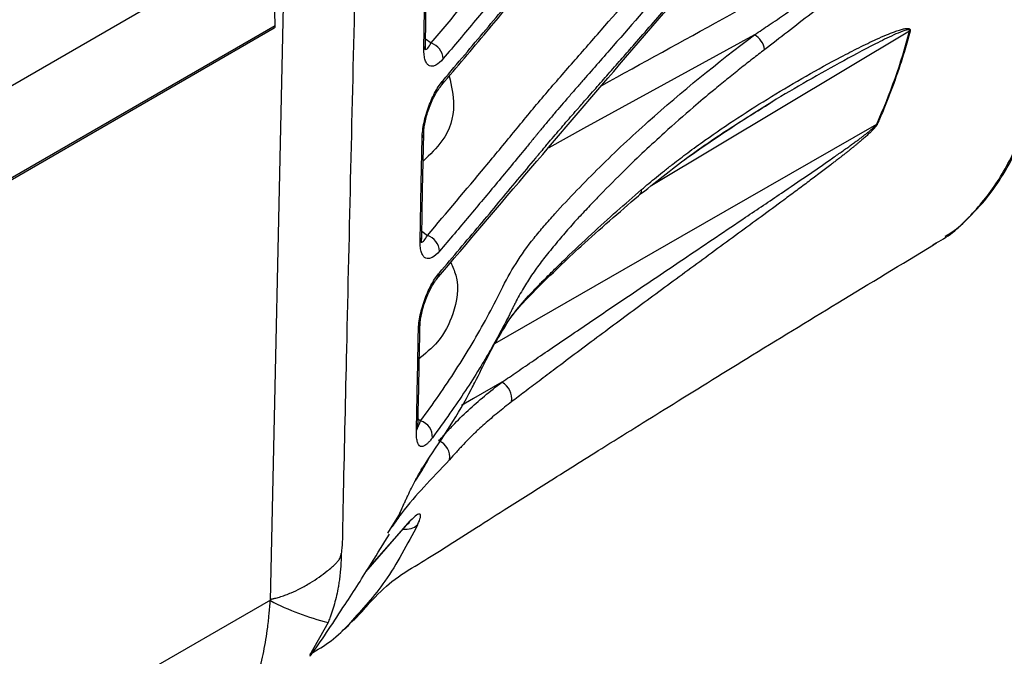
# Model space of a CAD drawing. Header units: millimetres. Extents: x 5 to 597, y 5 to 415.
# Tile 11 of 131: x 82 to 92, y 298 to 305. Entities that reach past the tile are written whole.
import ezdxf

# ---------------------------------------------------------------- set-up
doc = ezdxf.new("R2010")
doc.units = ezdxf.units.MM

msp = doc.modelspace()

# ---------------------------------------------------------------- linework, layer by layer
at = {"color": 7, "linetype": 'Continuous', "lineweight": 25}
for p, q in [((84.417, 305.8081), (74.8004, 300.2565)), ((84.4461, 304.8306), (84.417, 305.8081)), ((84.4461, 304.8306), (74.8294, 299.279)), ((84.4461, 304.8291), (74.8295, 299.2775)), ((74.8191, 299.2546), (84.4358, 304.8062)), ((91.557, 302.4595), (91.5903, 302.4841)), ((85.439, 298.9458), (85.868, 299.4355)), ((84.3938, 298.6198), (73.6583, 292.4223)), ((85.2527, 298.3662), (85.3238, 298.431))]:
    msp.add_line(p, q, dxfattribs=at)
at = {"color": 8, "linetype": 'Continuous', "lineweight": 25}
for p, q in [((84.3937, 298.6141), (84.5352, 305.0442)), ((91.3009, 304.7709), (88.5149, 303.104)), ((86.0699, 304.6903), (86.1302, 304.6438)), ((86.0297, 302.6105), (86.0907, 302.5635)), ((85.9898, 300.5806), (86.0171, 300.5578)), ((85.663, 299.3446), (85.7821, 299.5337)), ((85.4254, 298.926), (85.9049, 299.4758)), ((85.0164, 298.3775), (84.8153, 298.0208))]:
    msp.add_line(p, q, dxfattribs=at)
at = {"color": 7, "linetype": 'Continuous', "lineweight": 25, "flags": 128}
for points in [[(86.0521, 304.5802), (86.0643, 305.2131), (86.0738, 305.7105)], [(86.0687, 304.6273), (86.0785, 305.1387), (86.0904, 305.7576)], [(86.0285, 302.5474), (86.0383, 303.0534), (86.0501, 303.6656)], [(86.0117, 302.5002), (86.0239, 303.1264), (86.0334, 303.6184)]]:
    msp.add_lwpolyline(points, dxfattribs=at)
at = {"color": 8, "linetype": 'Continuous', "lineweight": 25, "flags": 128}
for points in [[(89.6262, 304.733), (87.7764, 303.7175), (87.4007, 303.5113)], [(86.8196, 301.3955), (88.8435, 302.5574), (90.9455, 303.7643)], [(86.8963, 300.9762), (86.5895, 300.8001), (86.457, 300.724)]]:
    msp.add_lwpolyline(points, dxfattribs=at)
at = {"color": 7, "linetype": 'Continuous', "lineweight": 25}
for centre, radius, start, end in [((84.4216, 304.8264), 0.0246, 305.01333, 6.29885), ((84.3977, 304.8291), 0.0484, 0.00736, 1.70966), ((89.5084, 304.5366), 0.229, 9.06506, 59.04166), ((91.3095, 304.9857), 0.215, 267.71363, 269.31596), ((86.0681, 304.4599), 0.1941, 4.2248, 71.32664), ((90.9604, 303.896), 0.1326, 263.55791, 265.63972), ((86.0282, 302.3794), 0.1944, 4.20752, 71.22958), ((86.7962, 300.7957), 0.2063, 351.07416, 60.97431), ((85.9651, 300.3866), 0.179, 356.48803, 73.1082), ((86.1523, 300.1713), 0.1796, 348.8682, 70.49318), ((85.7424, 301.2255), 2.9391, 242.6857, 255.69919)]:
    msp.add_arc(centre, radius, start, end, dxfattribs=at)
at = {"color": 8, "linetype": 'Continuous', "lineweight": 25}
for centre, radius, start, end in [((86.0054, 304.6231), 0.0634, 317.35429, 3.71527), ((86.1654, 304.2387), 0.0935, 321.49051, 0.07951), ((85.986, 303.6619), 0.0644, 317.47196, 357.8266), ((88.3218, 303.0576), 0.0823, 307.56948, 0.29788), ((85.9651, 302.5433), 0.0635, 317.20115, 3.66173), ((86.1258, 302.1587), 0.0935, 321.37179, 0.09806), ((85.9458, 301.5825), 0.0645, 317.30864, 357.94846), ((85.9227, 300.5025), 0.0656, 318.33532, 3.14292), ((85.9952, 300.1462), 0.0919, 309.66902, 340.81542), ((85.7004, 299.5848), 0.0964, 328.01638, 351.92246), ((85.8616, 299.5648), 0.1785, 260.34957, 313.47029), ((85.8125, 299.5236), 0.104, 302.32596, 332.69676)]:
    msp.add_arc(centre, radius, start, end, dxfattribs=at)
at = {"color": 7, "linetype": 'Continuous', "lineweight": 25}
for points, knots in [([(86.1302, 304.6438), (86.3602, 304.9158), (86.5883, 305.1884), (86.9269, 305.5987), (87.0391, 305.7357), (87.2064, 305.9416), (87.2623, 306.0102), (87.3761, 306.1466), (87.4337, 306.2145), (87.608, 306.4179), (87.726, 306.5527), (87.9608, 306.8229), (88.078, 306.9581), (88.4291, 307.3638), (88.6627, 307.6344), (89.8287, 308.9883), (90.7556, 310.0736), (91.6902, 311.1561)], [0, 0, 0, 0, 0.125, 0.125, 0.1875, 0.1875, 0.21875, 0.21875, 0.25, 0.25, 0.3125, 0.3125, 0.375, 0.375, 0.5, 0.5, 1, 1, 1, 1]), ([(91.8211, 310.9879), (91.6589, 310.7997), (91.3226, 310.4095), (90.8012, 309.8025), (90.2437, 309.1526), (89.6487, 308.459), (89.006, 307.711), (88.4436, 307.0592), (88.0598, 306.6164), (87.8837, 306.4138), (87.8096, 306.3284), (87.7534, 306.2642), (87.6948, 306.1963), (87.5935, 306.0788), (87.4786, 305.9432), (87.3796, 305.8236), (87.3238, 305.755), (87.1846, 305.5833), (86.9477, 305.2944), (86.6076, 304.8847), (86.3782, 304.6125), (86.2617, 304.4742)], [0, 0, 0, 0, 0.0868376, 0.1801169, 0.2799433, 0.3864867, 0.499994, 0.6249935, 0.687494, 0.7046654, 0.7187446, 0.7269374, 0.734539, 0.7499946, 0.7812439, 0.7968695, 0.8046827, 0.812496, 0.8750003, 0.9364879, 1, 1, 1, 1]), ([(86.2589, 304.2388), (86.3371, 304.331), (86.4918, 304.5135), (86.7196, 304.7846), (86.9821, 305.0992), (87.1815, 305.3408), (87.3207, 305.511), (87.3765, 305.5791), (87.4755, 305.6978), (87.5907, 305.8331), (87.6919, 305.9499), (87.7505, 306.0176), (87.8104, 306.0859), (87.8847, 306.1712), (88.0608, 306.373), (88.4405, 306.8095), (89.131, 307.6066), (90.0125, 308.6287), (90.9425, 309.7083), (91.5364, 310.3943), (91.8194, 310.7213)], [0, 0, 0, 0, 0.0425932, 0.08426478, 0.12499302, 0.18749203, 0.19531216, 0.2031171, 0.2187415, 0.24998974, 0.2656145, 0.27297019, 0.28123973, 0.29748724, 0.31249067, 0.37499171, 0.49999337, 0.6820661, 0.84846663, 1, 1, 1, 1]), ([(86.2456, 304.19), (86.4085, 304.3826), (86.7051, 304.7331), (87.0947, 305.2017), (87.3961, 305.5723), (87.6578, 305.8771), (88.1582, 306.4491), (88.7871, 307.1746), (89.5274, 308.0315), (90.0177, 308.6001), (90.4159, 309.0619), (90.7754, 309.4786), (91.2452, 310.0227), (91.5963, 310.4278), (91.7904, 310.6517)], [0, 0, 0, 0, 0.08913392, 0.16224421, 0.21629793, 0.259616, 0.30393136, 0.48291051, 0.59697504, 0.70222057, 0.74709991, 0.81155953, 0.89586008, 1, 1, 1, 1]), ([(91.878, 302.6984), (91.9582, 302.7767), (92.1077, 302.9226), (92.2993, 303.1914), (92.4474, 303.4595), (92.5958, 303.8137), (92.7222, 304.2545), (92.7947, 304.7644), (92.8139, 305.2317), (92.7999, 305.6889), (92.7445, 306.1995), (92.6319, 306.7979), (92.4504, 307.4695), (92.2513, 308.0305), (92.0834, 308.4257), (91.9697, 308.7111), (91.9487, 308.9138), (91.9343, 309.0529)], [0, 0, 0, 0, 0.0661042, 0.1231271, 0.1874704, 0.2344777, 0.3276992, 0.4196839, 0.4789292, 0.538631, 0.6181875, 0.6936335, 0.783149, 0.8878001, 0.9163933, 0.942645, 1, 1, 1, 1]), ([(86.0907, 302.5635), (86.3, 302.8098), (86.5079, 303.0566), (86.8169, 303.4279), (86.9195, 303.5519), (87.0725, 303.7381), (87.1231, 303.8003), (87.2251, 303.9244), (87.2768, 303.9862), (87.4334, 304.1711), (87.5401, 304.2935), (87.7543, 304.538), (87.8613, 304.6603), (88.1819, 305.0274), (88.3952, 305.2722), (89.0342, 306.0071), (89.459, 306.4974), (90.0968, 307.2328), (90.3094, 307.4779), (90.7369, 307.9672), (90.9515, 308.2116), (91.1704, 308.4543)], [0, 0, 0, 0, 0.125, 0.125, 0.1875, 0.1875, 0.21875, 0.21875, 0.25, 0.25, 0.3125, 0.3125, 0.375, 0.375, 0.5, 0.5, 0.75, 0.75, 0.875, 0.875, 1, 1, 1, 1]), ([(91.554, 302.4661), (91.5754, 302.4763), (91.7386, 302.5544), (91.9904, 302.7941), (92.2961, 303.1836), (92.5263, 303.666), (92.6845, 304.2176), (92.7666, 304.8324), (92.7705, 305.4995), (92.6957, 306.2057), (92.5382, 306.9689), (92.3388, 307.6209), (92.1672, 308.0784), (92.0856, 308.2804), (92.0451, 308.3778), (92.027, 308.4206), (92.019, 308.4394)], [0, 0, 0, 0, 0.014842, 0.1129674, 0.2118455, 0.3099328, 0.4085416, 0.5069003, 0.6050179, 0.7038458, 0.8018647, 0.9123072, 0.961313, 0.9829544, 0.992497, 1, 1, 1, 1]), ([(91.3001, 308.2861), (91.2467, 308.2261), (91.1369, 308.1028), (90.9695, 307.9129), (90.7942, 307.7131), (90.6109, 307.5033), (90.4194, 307.2836), (90.2196, 307.0539), (89.9555, 306.7496), (89.6165, 306.3587), (89.1915, 305.8687), (88.6815, 305.281), (88.2059, 304.735), (87.8717, 304.3529), (87.7378, 304.2001), (87.6844, 304.1389), (87.5912, 304.0317), (87.4857, 303.9089), (87.3819, 303.7854), (87.3241, 303.7159), (87.286, 303.6691), (87.2606, 303.6382), (87.2162, 303.5837), (87.0762, 303.4131), (86.8473, 303.1363), (86.5371, 302.7655), (86.3282, 302.5191), (86.222, 302.3937)], [0, 0, 0, 0, 0.0305973, 0.0629031, 0.096914, 0.1326275, 0.1700442, 0.2091664, 0.2499991, 0.3253859, 0.4086712, 0.4999958, 0.6249939, 0.6874931, 0.6953055, 0.7031179, 0.7187427, 0.7499927, 0.7656335, 0.7812435, 0.7851536, 0.7890564, 0.7968692, 0.8124949, 0.8749965, 0.9364165, 1, 1, 1, 1]), ([(86.2193, 302.1588), (86.2931, 302.2454), (86.439, 302.4166), (86.6537, 302.6707), (86.862, 302.9186), (87.0637, 303.1609), (87.2092, 303.3359), (87.2953, 303.4415), (87.3274, 303.4799), (87.3569, 303.5153), (87.422, 303.5928), (87.5208, 303.7087), (87.6322, 303.8372), (87.707, 303.9225), (87.752, 303.974), (87.8201, 304.0512), (87.926, 304.1721), (88.0614, 304.3265), (88.1955, 304.4796), (88.4058, 304.7199), (88.6908, 305.0457), (89.0476, 305.4547), (89.4141, 305.8763), (89.7797, 306.2985), (90.1341, 306.7084), (90.3595, 306.9677), (90.4659, 307.09)], [0, 0, 0, 0, 0.052531, 0.1038138, 0.1538283, 0.202558, 0.2499901, 0.2598927, 0.2656152, 0.2734206, 0.2812397, 0.3124879, 0.3437372, 0.3593624, 0.3645632, 0.3749879, 0.4066789, 0.4380735, 0.4691763, 0.4999913, 0.5845348, 0.6678468, 0.7499956, 0.8422091, 0.9255322, 1, 1, 1, 1]), ([(86.1901, 302.0912), (86.8684, 302.8903), (88.2689, 304.54), (89.6986, 306.1812), (90.4357, 307.0275)], [0, 0, 0, 0, 0.4843541, 1, 1, 1, 1]), ([(89.6262, 304.733), (89.6788, 304.7685), (89.7898, 304.8435), (89.9662, 304.9629), (90.1591, 305.0939), (90.4024, 305.2594), (90.6833, 305.4517), (90.9725, 305.6517), (91.202, 305.813), (91.3687, 305.9333), (91.4781, 306.0144), (91.555, 306.0736), (91.6004, 306.1098), (91.6339, 306.1375), (91.6575, 306.1575), (91.6784, 306.1761), (91.6967, 306.1931), (91.7125, 306.2086), (91.7256, 306.2225), (91.7361, 306.2349), (91.744, 306.2458), (91.7497, 306.255), (91.7516, 306.2613), (91.7524, 306.264)], [0, 0, 0, 0, 0.0749742, 0.1583012, 0.2499967, 0.347292, 0.4999404, 0.6427508, 0.7498938, 0.8187647, 0.8748997, 0.9026645, 0.9267436, 0.9391579, 0.9504149, 0.9605179, 0.9694715, 0.9772824, 0.9839609, 0.989524, 0.9940011, 0.9974501, 1, 1, 1, 1]), ([(91.7594, 306.2645), (91.7592, 306.2619), (91.7586, 306.2565), (91.7561, 306.248), (91.7526, 306.2388), (91.7477, 306.229), (91.7417, 306.2184), (91.7345, 306.207), (91.726, 306.195), (91.7163, 306.1821), (91.7053, 306.1686), (91.6931, 306.1542), (91.6797, 306.1392), (91.6651, 306.1234), (91.6492, 306.1068), (91.6322, 306.0895), (91.6139, 306.0714), (91.5943, 306.0526), (91.5736, 306.033), (91.5516, 306.0127), (91.516, 305.9803), (91.4655, 305.9355), (91.4023, 305.8809), (91.3369, 305.8259), (91.2116, 305.7222), (91.0156, 305.5644), (90.7564, 305.3609), (90.4943, 305.1573), (90.2367, 304.9586), (89.9829, 304.7632), (89.8163, 304.6354), (89.7346, 304.5727)], [0, 0, 0, 0, 0.0023522, 0.0050085, 0.008043, 0.0115058, 0.0154306, 0.0198406, 0.0247519, 0.0301766, 0.0361232, 0.0425986, 0.0496077, 0.0571548, 0.065243, 0.073875, 0.083053, 0.0927789, 0.103054, 0.1138799, 0.1252575, 0.1555283, 0.1877505, 0.2174041, 0.2502665, 0.3690379, 0.500156, 0.6248646, 0.750021, 0.8773503, 1, 1, 1, 1]), ([(86.0171, 300.5578), (86.1499, 300.7392), (86.2777, 300.9227), (86.5187, 301.296), (86.6318, 301.4857), (86.7884, 301.7758), (86.8383, 301.8734), (86.9352, 302.0701), (86.9884, 302.1663), (87.1069, 302.3538), (87.1719, 302.4451), (87.2782, 302.5783), (87.3154, 302.622), (87.3901, 302.7091), (87.428, 302.7525), (87.5438, 302.8817), (87.6241, 302.9665), (87.7866, 303.1353), (87.8694, 303.2191), (88.1221, 303.4686), (88.2965, 303.6324), (88.8375, 304.1163), (89.222, 304.4289), (89.6262, 304.733)], [0, 0, 0, 0, 0.125, 0.125, 0.25, 0.25, 0.3125, 0.3125, 0.375, 0.375, 0.4375, 0.4375, 0.46875, 0.46875, 0.5, 0.5, 0.5625, 0.5625, 0.625, 0.625, 0.75, 0.75, 1, 1, 1, 1]), ([(88.404, 303.058), (88.4303, 303.0804), (88.4838, 303.126), (88.5664, 303.1942), (88.6527, 303.2639), (88.7649, 303.3523), (88.9102, 303.4627), (89.143, 303.632), (89.4439, 303.8371), (89.8087, 304.0675), (90.1809, 304.2878), (90.4964, 304.4615), (90.7515, 304.5934), (90.9154, 304.6725), (91.0441, 304.7296), (91.1263, 304.7625), (91.1871, 304.7834), (91.226, 304.7943), (91.2528, 304.7995), (91.2705, 304.8015), (91.285, 304.8013), (91.2961, 304.7988), (91.3032, 304.7942), (91.3074, 304.7882), (91.3088, 304.78), (91.3076, 304.7739), (91.3069, 304.7707)], [0, 0, 0, 0, 0.0294558, 0.0601124, 0.0919672, 0.125018, 0.1834142, 0.2500157, 0.3749908, 0.4999823, 0.6249956, 0.7500049, 0.8125165, 0.8750243, 0.9096331, 0.9375337, 0.9547627, 0.9687884, 0.9756738, 0.9813161, 0.986662, 0.9907215, 0.9935118, 0.9958198, 0.9978773, 1, 1, 1, 1]), ([(91.3069, 304.7707), (91.2976, 304.7364), (91.2788, 304.6676), (91.2486, 304.5648), (91.2169, 304.4623), (91.1777, 304.3426), (91.1307, 304.208), (91.0744, 304.0585), (91.0148, 303.9107), (90.9719, 303.813), (90.9503, 303.7638)], [0, 0, 0, 0, 0.0995812, 0.199492, 0.2997139, 0.4002295, 0.5526177, 0.6999107, 0.8490736, 1, 1, 1, 1]), ([(86.0631, 304.5754), (86.0645, 304.5748), (86.0682, 304.5734), (86.0682, 304.5892), (86.0687, 304.6103), (86.0689, 304.6212)], [0, 0, 0, 0, 0.2226287, 0.5998021, 1, 1, 1, 1]), ([(86.2617, 304.4742), (86.2342, 304.4416), (86.2074, 304.4182), (86.1692, 304.398), (86.1571, 304.3939), (86.1342, 304.3912), (86.1233, 304.3926), (86.1034, 304.4013), (86.0945, 304.4085), (86.0789, 304.4285), (86.0722, 304.4416), (86.0616, 304.4728), (86.0576, 304.4909), (86.0526, 304.5321), (86.0516, 304.5552), (86.0521, 304.5802)], [0, 0, 0, 0, 0.25, 0.25, 0.375, 0.375, 0.5, 0.5, 0.625, 0.625, 0.75, 0.75, 0.875, 0.875, 1, 1, 1, 1]), ([(89.7346, 304.5727), (89.6909, 304.5391), (89.6013, 304.47), (89.4652, 304.3627), (89.3238, 304.2491), (89.1553, 304.1107), (88.9284, 303.9192), (88.6058, 303.6345), (88.2706, 303.3187), (88.0073, 303.054), (87.842, 302.8816), (87.7502, 302.7839), (87.6955, 302.7243), (87.6812, 302.7087)], [0, 0, 0, 0, 0.0580281, 0.1190353, 0.1830466, 0.2500913, 0.3507922, 0.5001266, 0.7125957, 0.8511134, 0.9101571, 0.9763968, 1, 1, 1, 1]), ([(86.0334, 303.6184), (86.0339, 303.6434), (86.0359, 303.6698), (86.0428, 303.725), (86.0477, 303.7542), (86.0664, 303.842), (86.0842, 303.9026), (86.116, 303.988), (86.1276, 304.016), (86.1518, 304.0692), (86.1644, 304.0943), (86.1906, 304.1417), (86.2042, 304.164), (86.2314, 304.2043), (86.2451, 304.2225), (86.2589, 304.2388)], [0, 0, 0, 0, 0.125, 0.125, 0.25, 0.25, 0.5, 0.5, 0.625, 0.625, 0.75, 0.75, 0.875, 0.875, 1, 1, 1, 1]), ([(86.0503, 303.6595), (86.0511, 303.6755), (86.0526, 303.7088), (86.0615, 303.769), (86.0764, 303.8374), (86.0983, 303.9118), (86.1268, 303.9883), (86.1609, 304.0622), (86.1993, 304.13), (86.2253, 304.1634), (86.2386, 304.1805)], [0, 0, 0, 0, 0.0957739, 0.2000764, 0.3127165, 0.4342206, 0.5639216, 0.7017745, 0.8472512, 1, 1, 1, 1]), ([(88.3718, 302.9923), (88.5482, 303.1339), (88.8803, 303.4006), (89.3665, 303.7309), (89.6789, 303.9226), (89.8238, 304.0116)], [0, 0, 0, 0, 0.3779608, 0.7113899, 1, 1, 1, 1]), ([(86.8963, 300.9762), (86.9506, 301.0134), (87.0645, 301.0917), (87.2449, 301.2151), (87.4425, 301.3501), (87.6576, 301.4967), (87.9505, 301.6957), (88.3634, 301.975), (88.9105, 302.3437), (89.444, 302.7029), (89.8808, 302.9968), (90.1822, 303.2017), (90.3724, 303.3324), (90.4849, 303.4107), (90.5366, 303.447), (90.5854, 303.4814), (90.631, 303.514), (90.6736, 303.5446), (90.7131, 303.5733), (90.7496, 303.6001), (90.7829, 303.6251), (90.8132, 303.6481), (90.8404, 303.6692), (90.8646, 303.6883), (90.8856, 303.7056), (90.9036, 303.7209), (90.9185, 303.7343), (90.9303, 303.7459), (90.9393, 303.7553), (90.9437, 303.7616), (90.9455, 303.7643)], [0, 0, 0, 0, 0.0417023, 0.0875551, 0.1375592, 0.1917151, 0.2500233, 0.3576412, 0.4999881, 0.6553043, 0.7499613, 0.8191344, 0.8749696, 0.8882478, 0.9007806, 0.912568, 0.9236104, 0.9339082, 0.9434618, 0.9522717, 0.9603388, 0.9676639, 0.9742483, 0.9800939, 0.9852031, 0.9895798, 0.9932302, 0.996165, 0.9984053, 1, 1, 1, 1]), ([(90.9503, 303.7638), (90.9492, 303.7615), (90.9468, 303.7566), (90.9418, 303.7489), (90.9358, 303.7405), (90.9284, 303.7313), (90.9198, 303.7213), (90.91, 303.7105), (90.8988, 303.6989), (90.8865, 303.6866), (90.8728, 303.6734), (90.8579, 303.6594), (90.8417, 303.6446), (90.8243, 303.629), (90.8056, 303.6126), (90.7856, 303.5955), (90.7644, 303.5775), (90.7419, 303.5587), (90.7182, 303.5391), (90.6932, 303.5186), (90.6669, 303.4974), (90.6394, 303.4754), (90.6106, 303.4525), (90.5806, 303.4289), (90.5493, 303.4044), (90.5167, 303.3791), (90.4829, 303.353), (90.422, 303.3061), (90.3314, 303.2371), (90.2088, 303.1448), (90.0775, 303.0468), (89.8236, 302.8586), (89.441, 302.5774), (88.938, 302.2091), (88.4381, 301.8412), (88.0291, 301.5381), (87.7097, 301.2995), (87.491, 301.1354), (87.3022, 300.9929), (87.1448, 300.8736), (87.0465, 300.799), (87, 300.7637)], [0, 0, 0, 0, 0.0012833, 0.0027737, 0.0045026, 0.00649, 0.0087492, 0.0112891, 0.014116, 0.0172346, 0.0206482, 0.0243595, 0.0283704, 0.0326826, 0.0372973, 0.0422158, 0.0474387, 0.0529669, 0.0588011, 0.0649417, 0.0713893, 0.0781442, 0.0852069, 0.0925777, 0.1002569, 0.1082449, 0.1165418, 0.1251479, 0.1531281, 0.1832851, 0.2156253, 0.2501555, 0.3712524, 0.500074, 0.6272625, 0.7499723, 0.8137108, 0.8749792, 0.9210061, 0.9626868, 1, 1, 1, 1]), ([(86.8917, 301.5327), (86.8931, 301.5349), (86.8959, 301.5395), (86.8993, 301.5445), (86.9034, 301.551), (86.9118, 301.5638), (86.9309, 301.5925), (86.9723, 301.652), (87.0611, 301.7695), (87.1746, 301.9009), (87.277, 302.0086), (87.3399, 302.0726), (87.4038, 302.1364), (87.4887, 302.2205), (87.6444, 302.3721), (87.8585, 302.5742), (88.1315, 302.822), (88.3147, 302.9807), (88.404, 303.058)], [0, 0, 0, 0, 0.0038921, 0.0078374, 0.0100165, 0.0156704, 0.031333, 0.0626521, 0.1253003, 0.2502962, 0.3127346, 0.3346825, 0.3751844, 0.4386146, 0.5001244, 0.675085, 0.8416126, 1, 1, 1, 1]), ([(86.8209, 301.3962), (86.8526, 301.4485), (86.8995, 301.5256), (87.0176, 301.7309), (87.3076, 302.026), (87.7795, 302.4821), (88.1621, 302.8117), (88.3718, 302.9923)], [0, 0, 0, 0, 0.0925358, 0.1367528, 0.3616851, 0.6502921, 1, 1, 1, 1]), ([(87.6812, 302.7087), (87.661, 302.6858), (87.6201, 302.6393), (87.559, 302.5683), (87.4969, 302.4952), (87.4342, 302.4203), (87.3745, 302.3481), (87.3192, 302.2765), (87.2671, 302.2059), (87.2017, 302.1117), (87.1233, 301.988), (87.0613, 301.8758), (87.0216, 301.7973), (87.0037, 301.7609), (86.9849, 301.7232), (86.9468, 301.6474), (86.8791, 301.5167), (86.775, 301.3279), (86.6473, 301.1124), (86.4997, 300.8808), (86.3313, 300.6328), (86.2078, 300.4635), (86.1437, 300.3757)], [0, 0, 0, 0, 0.029749, 0.0604974, 0.0922547, 0.1250299, 0.1581516, 0.1874101, 0.2172882, 0.2496874, 0.308376, 0.3744438, 0.3900959, 0.4057482, 0.4195968, 0.4370645, 0.4996553, 0.5833471, 0.6752429, 0.775307, 0.8835354, 1, 1, 1, 1]), ([(91.6863, 302.555), (91.7519, 302.5954), (91.8198, 302.6374), (91.8761, 302.6964), (91.878, 302.6984)], [0, 0, 0, 0, 0.9654199, 1, 1, 1, 1]), ([(86.222, 302.3937), (86.1944, 302.3612), (86.1676, 302.3378), (86.1292, 302.3177), (86.1171, 302.3137), (86.0941, 302.3111), (86.0832, 302.3125), (86.0632, 302.3212), (86.0543, 302.3284), (86.0387, 302.3485), (86.0319, 302.3616), (86.0213, 302.3928), (86.0173, 302.4109), (86.0123, 302.4521), (86.0113, 302.4753), (86.0117, 302.5002)], [0, 0, 0, 0, 0.25, 0.25, 0.375, 0.375, 0.5, 0.5, 0.625, 0.625, 0.75, 0.75, 0.875, 0.875, 1, 1, 1, 1]), ([(86.023, 302.4955), (86.0243, 302.495), (86.0281, 302.4936), (86.028, 302.5094), (86.0285, 302.5305), (86.0287, 302.5414)], [0, 0, 0, 0, 0.2244245, 0.6007379, 1, 1, 1, 1]), ([(85.298, 298.4042), (85.309, 298.4159), (85.3752, 298.4861), (85.5108, 298.6433), (85.7159, 298.843), (85.9749, 298.9972), (86.2614, 299.1754), (86.5692, 299.372), (86.9556, 299.6179), (87.4233, 299.9139), (88.0138, 300.2851), (88.7358, 300.7353), (89.5871, 301.2613), (90.543, 301.8465), (91.2139, 302.2519), (91.5576, 302.4596)], [0, 0, 0, 0, 0.0054018, 0.032399, 0.0908312, 0.1570339, 0.2143233, 0.2676622, 0.3194887, 0.3868423, 0.4742719, 0.5795958, 0.7042394, 0.8484536, 1, 1, 1, 1]), ([(85.9931, 301.5388), (85.9936, 301.5638), (85.9956, 301.5902), (86.0025, 301.6454), (86.0075, 301.6746), (86.0262, 301.7623), (86.044, 301.8228), (86.0759, 301.9082), (86.0875, 301.9362), (86.1118, 301.9894), (86.1245, 302.0144), (86.1507, 302.0618), (86.1643, 302.0841), (86.1916, 302.1244), (86.2054, 302.1426), (86.2193, 302.1588)], [0, 0, 0, 0, 0.125, 0.125, 0.25, 0.25, 0.5, 0.5, 0.625, 0.625, 0.75, 0.75, 0.875, 0.875, 1, 1, 1, 1]), ([(86.0102, 301.5801), (86.0109, 301.596), (86.0124, 301.6293), (86.0214, 301.6895), (86.0363, 301.7577), (86.0582, 301.832), (86.0868, 301.9085), (86.121, 301.9822), (86.1594, 302.05), (86.1855, 302.0833), (86.1988, 302.1003)], [0, 0, 0, 0, 0.0957863, 0.2001012, 0.3127542, 0.4342639, 0.5639665, 0.7018167, 0.847274, 1, 1, 1, 1]), ([(85.9717, 300.4588), (85.9724, 300.479), (85.9738, 300.5212), (85.9747, 300.5815), (85.976, 300.6508), (85.9778, 300.742), (85.9801, 300.8613), (85.9853, 301.1318), (85.9896, 301.3581), (85.9931, 301.5388)], [0, 0, 0, 0, 0.0570989, 0.1192121, 0.1675818, 0.2494603, 0.3722796, 0.4985903, 1, 1, 1, 1]), ([(85.9882, 300.5061), (85.9918, 300.6693), (85.9996, 301.0292), (86.0063, 301.3893), (86.01, 301.5861)], [0, 0, 0, 0, 0.453336, 1, 1, 1, 1]), ([(86.082, 300.116), (86.2543, 300.3739), (86.4428, 300.6559), (86.5903, 300.9489), (86.603, 300.9739)], [0, 0, 0, 0, 0.9143965, 1, 1, 1, 1]), ([(86.2123, 300.3406), (86.2374, 300.3688), (86.2627, 300.3969), (86.3136, 300.4531), (86.339, 300.4812), (86.4176, 300.5642), (86.4725, 300.6182), (86.6439, 300.7768), (86.7668, 300.8782), (86.8963, 300.9762)], [0, 0, 0, 0, 0.125, 0.125, 0.25, 0.25, 0.5, 0.5, 1, 1, 1, 1]), ([(87, 300.7637), (86.9745, 300.7441), (86.9237, 300.705), (86.8496, 300.6453), (86.7774, 300.585), (86.7074, 300.5242), (86.6335, 300.457), (86.5568, 300.3834), (86.4909, 300.3161), (86.4404, 300.2614), (86.3905, 300.2061), (86.3533, 300.1644), (86.3285, 300.1366)], [0, 0, 0, 0, 0.1010446, 0.2016787, 0.3018185, 0.4013859, 0.5003088, 0.6257933, 0.7500367, 0.8125053, 0.874996, 1, 1, 1, 1]), ([(86.1437, 300.3757), (86.1394, 300.3699), (86.1308, 300.3585), (86.1183, 300.3433), (86.1062, 300.3296), (86.0945, 300.3175), (86.0832, 300.307), (86.0648, 300.2921), (86.0411, 300.2793), (86.0151, 300.2797), (85.9943, 300.2975), (85.982, 300.3279), (85.9754, 300.3606), (85.9722, 300.3895), (85.9708, 300.422), (85.9714, 300.4465), (85.9717, 300.4588)], [0, 0, 0, 0, 0.0421133, 0.0838754, 0.1254195, 0.1668779, 0.2083796, 0.2500483, 0.3763782, 0.4995552, 0.6260224, 0.7491552, 0.8124589, 0.8748993, 0.9371769, 1, 1, 1, 1]), ([(85.7821, 299.5337), (85.785, 299.5402), (85.7905, 299.553), (85.7996, 299.5739), (85.8092, 299.5957), (85.8192, 299.6185), (85.8298, 299.6422), (85.8428, 299.6713), (85.8587, 299.7063), (85.8842, 299.7611), (85.9185, 299.8324), (85.9544, 299.9023), (85.983, 299.955), (86.0064, 299.9964), (86.0315, 300.0387), (86.0578, 300.0805), (86.0739, 300.1041), (86.082, 300.116)], [0, 0, 0, 0, 0.04329762, 0.08576479, 0.12753499, 0.1687489, 0.20955792, 0.25012867, 0.31232181, 0.37480434, 0.49936441, 0.62438173, 0.68659995, 0.74955835, 0.83188912, 0.91488256, 1, 1, 1, 1]), ([(85.9844, 299.4353), (86.0003, 299.4675), (86.0103, 299.4937), (86.0166, 299.5226), (86.0173, 299.5306), (86.0158, 299.5427), (86.0136, 299.5468), (86.0065, 299.5511), (86.0015, 299.5513), (85.989, 299.5475), (85.9814, 299.5436), (85.9547, 299.5253), (85.9319, 299.5047), (85.9049, 299.4758)], [0, 0, 0, 0, 0.25, 0.25, 0.375, 0.375, 0.5, 0.5, 0.625, 0.625, 0.75, 0.75, 1, 1, 1, 1]), ([(84.8243, 298.0149), (84.8301, 298.023), (84.9576, 298.2009), (85.1785, 298.5375), (85.4577, 298.9705), (85.6155, 299.2291), (85.6797, 299.3342)], [0, 0, 0, 0, 0.0197902, 0.4338241, 0.769824, 1, 1, 1, 1]), ([(85.1705, 299.2422), (85.1688, 299.2204), (85.1657, 299.1817), (85.1608, 299.1425), (85.1587, 299.1253)], [0, 0, 0, 0, 0.5631423, 1, 1, 1, 1]), ([(84.3942, 298.6144), (84.3944, 298.6165), (84.3949, 298.6202), (84.3974, 298.626), (84.4017, 298.6301), (84.4066, 298.6317), (84.4119, 298.6328), (84.4178, 298.6341), (84.4248, 298.6353), (84.4362, 298.6379), (84.4549, 298.6426), (84.4798, 298.6494), (84.5164, 298.6606), (84.5628, 298.6768), (84.633, 298.7053), (84.722, 298.7477), (84.8234, 298.8047), (84.9207, 298.868), (84.9972, 298.9251), (85.0532, 298.9717), (85.0885, 299.0039), (85.1133, 299.0291), (85.1302, 299.0488), (85.1423, 299.0673), (85.1507, 299.0865), (85.1557, 299.1061), (85.1576, 299.1183), (85.1587, 299.1253)], [0, 0, 0, 0, 0.0053826, 0.0094332, 0.0132942, 0.0182476, 0.0245628, 0.0309098, 0.0372911, 0.0481264, 0.0683208, 0.0986123, 0.1303643, 0.1899836, 0.2545002, 0.3700305, 0.5030057, 0.629466, 0.7516707, 0.8231696, 0.8760195, 0.9130644, 0.9381583, 0.9549569, 0.969008, 0.9822838, 1, 1, 1, 1]), ([(85.1587, 299.1253), (85.1584, 299.1043), (85.158, 299.0613), (85.1547, 298.9961), (85.1493, 298.9263), (85.1418, 298.8594), (85.1332, 298.797), (85.1214, 298.7285), (85.1032, 298.6467), (85.083, 298.5707), (85.066, 298.5124), (85.0515, 298.4691), (85.035, 298.424), (85.023, 298.394), (85.0164, 298.3775)], [0, 0, 0, 0, 0.0799538, 0.1633211, 0.2500245, 0.3499649, 0.4250516, 0.4999265, 0.6249814, 0.7499505, 0.8124297, 0.8749028, 0.93094, 1, 1, 1, 1]), ([(83.6732, 296.9137), (83.687, 296.9246), (83.7145, 296.9462), (83.7545, 296.981), (83.7936, 297.0175), (83.8317, 297.0558), (83.8688, 297.0959), (83.9048, 297.1379), (83.9398, 297.1816), (83.9736, 297.2271), (84.0063, 297.2744), (84.0378, 297.3235), (84.0682, 297.3743), (84.0973, 297.4268), (84.1252, 297.481), (84.1518, 297.537), (84.1997, 297.6458), (84.2617, 297.8167), (84.314, 298.0203), (84.3461, 298.1927), (84.3626, 298.3077), (84.373, 298.4002), (84.38, 298.472), (84.3865, 298.5406), (84.3913, 298.5902), (84.3937, 298.6141)], [0, 0, 0, 0, 0.03269642, 0.06546873, 0.09831698, 0.13124124, 0.16424153, 0.19731793, 0.23047047, 0.26369922, 0.2970042, 0.33038548, 0.36384311, 0.39737713, 0.43098759, 0.46467453, 0.49843801, 0.62230414, 0.74758061, 0.80930766, 0.87226685, 0.90925455, 0.93632849, 0.96924897, 1, 1, 1, 1]), ([(84.823, 298.0376), (84.9005, 298.0822), (85.0565, 298.1719), (85.187, 298.3012), (85.2527, 298.3662)], [0, 0, 0, 0, 0.49674901, 1, 1, 1, 1]), ([(85.2552, 298.3745), (85.2387, 298.3507), (85.2133, 298.314), (85.177, 298.2931), (85.1643, 298.2858)], [0, 0, 0, 0, 0.6479767, 1, 1, 1, 1])]:
    msp.add_open_spline(points, degree=3, knots=knots, dxfattribs=at)
at = {"color": 8, "linetype": 'Continuous', "lineweight": 25}
for points, knots in [([(87.9747, 304.1846), (88.4111, 304.4247), (89.6706, 305.1177), (90.9296, 305.8109), (91.7524, 306.264)], [0, 0, 0, 0, 0.3465296, 1, 1, 1, 1]), ([(85.306, 305.2371), (85.2753, 303.9352), (85.2322, 302.1158), (85.1897, 300.1682), (85.1745, 299.4875), (85.1721, 299.3127), (85.1708, 299.2626), (85.1706, 299.2475), (85.1705, 299.2422)], [0, 0, 0, 0, 0.6506646, 0.9093235, 0.9745061, 0.9920522, 0.9972573, 1, 1, 1, 1]), ([(91.3009, 304.7709), (91.3013, 304.7719), (91.302, 304.7739), (91.3026, 304.7769), (91.3026, 304.7795), (91.3016, 304.7825), (91.2989, 304.7849), (91.2899, 304.7875), (91.2654, 304.7838), (91.2102, 304.7657), (91.096, 304.7162), (90.8663, 304.6026), (90.4083, 304.3543), (89.7047, 303.9556), (89.1636, 303.583), (88.8679, 303.3794)], [0, 0, 0, 0, 0.0008977, 0.0017313, 0.0025307, 0.0033421, 0.0051118, 0.0070992, 0.0159106, 0.0347601, 0.0733841, 0.1514028, 0.308111, 0.6219804, 1, 1, 1, 1]), ([(86.0654, 304.5732), (86.075, 304.5754), (86.0952, 304.58), (86.1182, 304.6219), (86.1302, 304.6438)], [0, 0, 0, 0, 0.4784005, 1, 1, 1, 1]), ([(86.3265, 304.2859), (86.3504, 304.1808), (86.4049, 303.9413), (86.3049, 303.6155), (86.1182, 303.4371), (86.0444, 303.3665)], [0, 0, 0, 0, 0.3212554, 0.7316851, 1, 1, 1, 1]), ([(86.0121, 302.4996), (86.0156, 302.4965), (86.0277, 302.4856), (86.0549, 302.501), (86.0788, 302.5426), (86.0907, 302.5635)], [0, 0, 0, 0, 0.166753, 0.5829429, 1, 1, 1, 1]), ([(86.3424, 302.2699), (86.3625, 302.225), (86.4457, 302.0387), (86.3917, 301.7383), (86.2387, 301.4264), (86.0631, 301.2812), (85.9868, 301.2181)], [0, 0, 0, 0, 0.1178247, 0.4886659, 0.7777773, 1, 1, 1, 1]), ([(86.603, 300.9739), (86.6491, 301.0656), (86.74, 301.246), (86.8416, 301.438), (86.8916, 301.5325)], [0, 0, 0, 0, 0.5078122, 1, 1, 1, 1]), ([(85.9863, 300.4897), (85.9875, 300.4911), (85.9913, 300.4955), (86.0013, 300.5192), (86.011, 300.5429), (86.0171, 300.5578)], [0, 0, 0, 0, 0.150458, 0.4646707, 1, 1, 1, 1]), ([(86.3285, 300.1366), (86.2329, 300.0348), (86.0421, 299.8318), (85.8708, 299.6451), (85.7404, 299.4615), (85.7066, 299.4138)], [0, 0, 0, 0, 0.4268747, 0.8512567, 1, 1, 1, 1]), ([(85.9551, 299.9027), (85.9788, 299.9378), (86.0391, 300.0274), (86.0902, 300.122), (86.1213, 300.1797)], [0, 0, 0, 0, 0.3911729, 1, 1, 1, 1]), ([(85.9844, 299.4353), (85.8733, 299.2235), (85.6643, 298.8248), (85.3858, 298.5183), (85.2552, 298.3745)], [0, 0, 0, 0, 0.5312292, 1, 1, 1, 1])]:
    msp.add_open_spline(points, degree=3, knots=knots, dxfattribs=at)
at = {"color": 7, "linetype": 'Continuous', "lineweight": 25}
msp.add_open_spline([(90.9455, 303.7643), (91.0907, 304.0896), (91.2087, 304.4248), (91.3009, 304.7709)], degree=3, dxfattribs=at)

doc.saveas('drawing.dxf')
